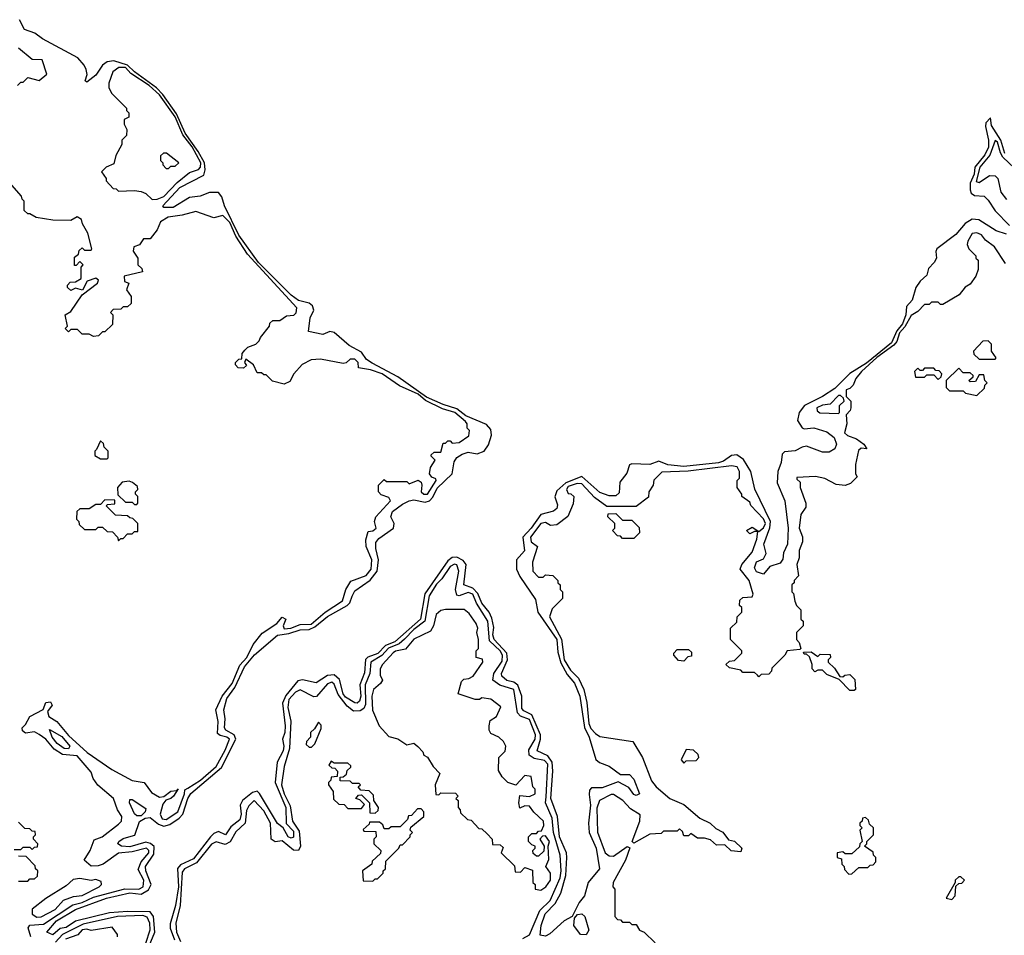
# Model space of a CAD drawing. Extents: x 2737310 to 2869991, y 870230 to 1012730.
# Tile 111 of 256: x 2845980 to 2850316, y 905522 to 909555. Entities that reach past the tile are written whole.
import ezdxf

# ---------------------------------------------------------------- set-up
doc = ezdxf.new("R2010")
doc.units = 0

msp = doc.modelspace()

# ---------------------------------------------------------------- linework, layer by layer
at = {"layer": '0CON02XD'}
for points in [[(2847444.4, 907015.6), (2847455, 907038.8), (2847523.7, 907086.3), (2847553.3, 907125), (2847560.6, 907175), (2847548.1, 907225), (2847547.7, 907252.3), (2847560.9, 907269.1), (2847626, 907315), (2847629.2, 907335), (2847614, 907365), (2847622.1, 907387.9), (2847665, 907421.2), (2847695, 907436.2), (2847715, 907440), (2847765, 907430), (2847785, 907435.7), (2847798.9, 907451.1), (2847818, 907492), (2847885, 907553.8), (2847893, 907607), (2847904.3, 907625.7), (2847928.3, 907641.7), (2847955, 907650), (2847995, 907643.3), (2848025.8, 907654.2), (2848045, 907682.5), (2848057.5, 907725), (2848055, 907750), (2848035, 907771.2), (2847945, 907810), (2847905, 907841.2), (2847845, 907859.2), (2847771.7, 907891.7), (2847645, 907982.2), (2847532.2, 908042.2), (2847507.6, 908057.6), (2847485, 908090), (2847430.3, 908120.3), (2847365, 908177.1), (2847345, 908180.8), (2847315, 908168), (2847251.7, 908181.7), (2847258.9, 908241.1), (2847275.7, 908275), (2847269.4, 908295), (2847255, 908306.5), (2847207.7, 908317.7), (2847175, 908341.5), (2847031.5, 908485), (2846945, 908605.6), (2846881.8, 908735), (2846870.5, 908775), (2846855, 908794.4), (2846815.7, 908794.3), (2846775, 908777.5), (2846728.3, 908771.7), (2846655, 908728), (2846615, 908727.5), (2846610, 908735), (2846685, 908815.8), (2846790.5, 908869.5), (2846796.4, 908893.6), (2846793.2, 908925), (2846765.9, 908974.1), (2846708.7, 909055), (2846670.2, 909140.2), (2846609.6, 909225), (2846581.8, 909255), (2846484.8, 909324.8), (2846454.4, 909355), (2846395, 909373.3), (2846365, 909369.4), (2846344, 909355), (2846315, 909310), (2846275, 909280), (2846267.5, 909285), (2846276.7, 909313.3), (2846272, 909335), (2846264.1, 909354.1), (2846236.4, 909386.4), (2846080.6, 909470.6), (2846045.8, 909495), (2846001.4, 909511.4), (2845978.8, 909555)], [(2845970, 909265), (2845985, 909280), (2845995, 909280), (2846015, 909300), (2846065, 909287.5), (2846100, 909315), (2846078.3, 909378.3), (2846035, 909380), (2845975, 909430)], [(2846563, 908763), (2846585, 908763.8), (2846615, 908776.2), (2846672.7, 908837.3), (2846728.3, 908881.7), (2846766.7, 908895), (2846775.7, 908905), (2846777.3, 908925), (2846739.1, 908995), (2846698.1, 909048.1), (2846665, 909127.8), (2846595, 909224.4), (2846550.6, 909265), (2846468.5, 909318.5), (2846445, 909344.2), (2846415.9, 909344.1), (2846390, 909325), (2846372.5, 909275), (2846372.5, 909255), (2846385, 909230), (2846450, 909165), (2846450, 909155), (2846460, 909145), (2846460, 909125), (2846440, 909115), (2846440, 909095), (2846451.7, 909071.7), (2846450, 909045), (2846430, 909025), (2846430, 909005), (2846403, 908957), (2846395, 908920), (2846360, 908905), (2846340, 908885), (2846360, 908855), (2846360, 908845), (2846391.7, 908811.7), (2846405, 908810), (2846415, 908800), (2846485, 908802.5), (2846515, 908797.5), (2846535, 908790), (2846563, 908763)], [(2850318.2, 908965), (2850300, 909025), (2850259.2, 909089.2), (2850255, 909122.5), (2850235, 909100), (2850232.7, 909085), (2850246.9, 909025), (2850245.9, 908994.1), (2850230.8, 908959.2), (2850186.2, 908905), (2850182.5, 908875), (2850166.2, 908835), (2850165.6, 908805.6), (2850170.6, 908790.6), (2850185, 908780), (2850227, 908777), (2850245, 908760), (2850275, 908712.5), (2850338.3, 908648.3)], [(2850360.6, 908900.6), (2850310, 908950), (2850298.7, 908968.7), (2850285.6, 909015), (2850275, 909022.5), (2850252.1, 908957.9), (2850208, 908905), (2850192, 908842), (2850205, 908837.5), (2850250.7, 908869.3), (2850275, 908867.5), (2850286.7, 908855), (2850300, 908795), (2850325, 908762.5)], [(2846635, 908900), (2846645, 908910), (2846665, 908910), (2846680, 908925), (2846627, 908967), (2846613, 908967), (2846600, 908955), (2846600, 908935), (2846610, 908925), (2846610, 908915), (2846625, 908900), (2846635, 908900)], [(2846720, 906170), (2846775.4, 906204.6), (2846845.7, 906265), (2846885, 906336.7), (2846903.3, 906385), (2846892.5, 906395), (2846862, 906402), (2846851.2, 906411.2), (2846853.6, 906463.6), (2846843.3, 906515), (2846870.8, 906575), (2846915, 906631.2), (2846948.6, 906711.4), (2846980, 906745), (2847007.5, 906802.5), (2847047, 906853), (2847112.5, 906895), (2847135, 906922.5), (2847152.5, 906915), (2847140, 906885), (2847145, 906872), (2847174.2, 906874.2), (2847215, 906890.6), (2847262.7, 906892.7), (2847325.5, 906944.5), (2847401.2, 906995), (2847416.2, 907045), (2847438.3, 907081.7), (2847505, 907106.2), (2847528, 907135), (2847530, 907175), (2847506.2, 907235), (2847503.6, 907263.6), (2847515, 907300), (2847535, 907303.3), (2847550, 907315), (2847542.5, 907345), (2847547.5, 907365), (2847612.5, 907435), (2847605, 907450), (2847571.7, 907461.7), (2847560, 907475), (2847560, 907505), (2847585, 907530), (2847595, 907520), (2847685, 907520), (2847695, 907510), (2847735, 907526.7), (2847747.3, 907517.3), (2847751.2, 907505), (2847747.5, 907475), (2847760, 907465), (2847776.2, 907465), (2847813.3, 907525), (2847812.5, 907532.5), (2847795, 907540), (2847783.8, 907555), (2847788.3, 907581.7), (2847810, 907615), (2847791.7, 907631.7), (2847791.7, 907638.3), (2847805, 907650), (2847835, 907650), (2847845, 907690), (2847855, 907690), (2847865, 907700), (2847875, 907700), (2847885, 907690), (2847915, 907692.5), (2847958.3, 907721.7), (2847960, 907745), (2847950, 907755), (2847950, 907775), (2847942.5, 907785), (2847896.2, 907825), (2847841.3, 907841.3), (2847766.8, 907876.8), (2847735, 907905.4), (2847652.5, 907942.5), (2847576.7, 907995), (2847525, 908012.5), (2847471.7, 908021.7), (2847470, 908045), (2847455, 908060), (2847435, 908060), (2847417, 908043), (2847405, 908040), (2847305, 908060), (2847263.6, 908056.4), (2847223.6, 908036.4), (2847187.5, 907995), (2847169.3, 907960.7), (2847145, 907950), (2847092.5, 907962.5), (2847065, 907990), (2847055, 907990), (2847045, 908000), (2847025, 908000), (2847010, 908035), (2846975, 908060), (2846970, 908045), (2846978.3, 908031.7), (2846965, 908020), (2846941.7, 908021.7), (2846930, 908035), (2846930, 908045), (2846945, 908060), (2846958.3, 908061.7), (2846960, 908085), (2846970.7, 908099.3), (2846985, 908112.5), (2847020, 908125), (2847035, 908140), (2847040, 908155), (2847080, 908205), (2847081.7, 908218.3), (2847095, 908230), (2847125, 908230), (2847155, 908250), (2847187, 908253), (2847197, 908263), (2847200, 908285), (2846982.3, 908522.3), (2846930.9, 908600.9), (2846905, 908661.2), (2846875, 908692.5), (2846835, 908682.5), (2846755, 908710), (2846695, 908693.8), (2846634.2, 908685.8), (2846600, 908665), (2846585, 908630), (2846555, 908590), (2846525, 908590), (2846506.7, 908563.3), (2846482.5, 908555), (2846480, 908535), (2846500, 908505), (2846500, 908475), (2846518.3, 908458.3), (2846520, 908445), (2846440, 908425), (2846441.7, 908401.7), (2846460, 908395), (2846450, 908365), (2846470, 908335), (2846470, 908305), (2846455, 908290), (2846435, 908290), (2846425, 908280), (2846391.7, 908278.3), (2846380, 908265), (2846390, 908255), (2846388.3, 908211.7), (2846355, 908180), (2846345, 908180), (2846327, 908163), (2846305, 908160), (2846285, 908170), (2846255, 908170), (2846235, 908190), (2846205, 908190), (2846195, 908180), (2846180, 908195), (2846190, 908205), (2846180, 908255), (2846205, 908270), (2846255, 908342.5), (2846322.5, 908395), (2846327, 908407), (2846315, 908416.7), (2846277, 908403), (2846257, 908363), (2846225, 908372.5), (2846205, 908362.5), (2846190, 908375), (2846190, 908385), (2846201.7, 908398.3), (2846225, 908400), (2846250, 908415), (2846250, 908465), (2846260, 908475), (2846245, 908490), (2846228.3, 908471.7), (2846221.7, 908471.7), (2846221.7, 908508.3), (2846238.3, 908521.7), (2846241.7, 908538.3), (2846255, 908550), (2846265, 908540), (2846295, 908540), (2846297.5, 908545), (2846280, 908615), (2846256.4, 908656.4), (2846252.5, 908675), (2846233.3, 908686.7), (2846205, 908670), (2846125, 908672.5), (2846053, 908683), (2846025, 908700), (2846015, 908700), (2846000, 908715), (2846000, 908755), (2845990, 908765), (2845988.3, 908778.3), (2845925, 908850)], [(2850325, 908610), (2850280, 908625), (2850203.9, 908673.9), (2850174.3, 908675.7), (2850143.2, 908656.8), (2850101.9, 908608.1), (2850018.8, 908545), (2850013.9, 908533.9), (2850017.5, 908505), (2850007.5, 908485), (2849981.7, 908458.3), (2849975, 908430), (2849945, 908403.3), (2849926, 908375), (2849909.8, 908320.2), (2849885, 908291.2), (2849881.5, 908255), (2849867.7, 908215), (2849843.2, 908185), (2849818.4, 908131.6), (2849708.3, 908041.7), (2849635, 907996.7), (2849569.6, 907930.4), (2849515.3, 907894.7), (2849435.8, 907855), (2849411.9, 907825), (2849405, 907790), (2849425, 907756.7), (2849435, 907752.5), (2849477.7, 907757.7), (2849535, 907740), (2849566.7, 907715), (2849577.5, 907685), (2849570, 907665), (2849545, 907650), (2849515, 907650), (2849445, 907676), (2849425, 907672.5), (2849394.2, 907655.8), (2849348.3, 907651.7), (2849338.3, 907641.7), (2849333.3, 907605), (2849318.6, 907565), (2849315.8, 907515), (2849348.8, 907435), (2849364, 907315), (2849360.8, 907245), (2849343, 907207), (2849340.7, 907179.3), (2849328.3, 907161.7), (2849283.6, 907146.4), (2849255, 907112.5), (2849225, 907123.3), (2849215, 907140), (2849225, 907166.7), (2849255, 907180), (2849266.4, 907203.6), (2849257.5, 907245), (2849283.6, 907316.4), (2849285.7, 907345), (2849216.8, 907486.8), (2849199.2, 907565), (2849167.9, 907617.9), (2849137.9, 907637.9), (2849115, 907635.6), (2849079.7, 907610.3), (2849057.3, 907602.7), (2848905, 907586.9), (2848833.9, 907593.9), (2848795, 907610.5), (2848755, 907596.2), (2848675, 907598.1), (2848665.8, 907594.2), (2848653.3, 907556.7), (2848622.1, 907517.9), (2848619.3, 907470.7), (2848605, 907457.5), (2848575, 907458), (2848535, 907472.9), (2848455, 907542.5), (2848385, 907514.5), (2848345, 907479.2), (2848336.4, 907453.6), (2848348.3, 907418.3), (2848345, 907402.5), (2848330, 907390), (2848275, 907376), (2848232.9, 907315), (2848195.6, 907275), (2848202.9, 907215), (2848167.5, 907175), (2848166.9, 907135), (2848182.3, 907102.3), (2848250.7, 907000.7), (2848262, 906945), (2848345.5, 906825), (2848349.3, 906769.3), (2848362.5, 906722.5), (2848390.8, 906670.8), (2848422.4, 906632.4), (2848446.9, 906575), (2848467.2, 906437.2), (2848488.1, 906395), (2848516.8, 906296.8), (2848532.6, 906282.6), (2848576.1, 906266.1), (2848625, 906230), (2848665, 906230), (2848685, 906210), (2848710, 906145), (2848695, 906137.5), (2848685, 906142.5), (2848663, 906173), (2848615, 906197.5), (2848545, 906172), (2848498.3, 906171.7), (2848489.5, 906160.5), (2848487.7, 906142.3), (2848493.1, 906095), (2848484.3, 906015), (2848488.1, 905975), (2848518.6, 905905), (2848533.8, 905815), (2848483.8, 905755), (2848466.7, 905695), (2848443.9, 905666.1), (2848412.5, 905605), (2848377.5, 905585), (2848315, 905527.5), (2848295, 905517.5), (2848272.5, 905522.5), (2848276.7, 905565), (2848294.4, 905615.6), (2848338.2, 905661.8), (2848363.2, 905706.8), (2848384.4, 905785), (2848390, 905865), (2848387.1, 905885), (2848356.9, 905955), (2848348.1, 906045), (2848319.4, 906125), (2848327.5, 906245), (2848324.6, 906284.6), (2848305, 906312.9), (2848258, 906335), (2848273.3, 906385), (2848273.5, 906405), (2848235, 906492.5), (2848200.2, 906510.2), (2848191.2, 906521.2), (2848190.8, 906575), (2848173.8, 906623.8), (2848156.2, 906636.2), (2848124.5, 906644.5), (2848103.2, 906663.2), (2848101.4, 906675), (2848127.5, 906735), (2848124.4, 906765), (2848070, 906825), (2848063.5, 906845), (2848067.4, 906877.4), (2848059.1, 906919.1), (2848047.1, 906945), (2848014.4, 906985), (2847997.3, 907027.3), (2847975, 907050.5), (2847936, 907066), (2847946, 907155), (2847933.4, 907173.4), (2847905, 907187.8), (2847884.6, 907185.4), (2847865, 907170.8), (2847763.8, 907026.2), (2847744.2, 906915), (2847631.4, 906815), (2847591.2, 906798.8), (2847556.5, 906763.5), (2847512.8, 906747.2), (2847502.8, 906737.2), (2847498.6, 906678.6), (2847477.8, 906625), (2847481.9, 906575), (2847476.8, 906553.2), (2847465.7, 906544.3), (2847455, 906545.8), (2847415, 906571.4), (2847404.2, 906585.8), (2847388.3, 906648.3), (2847365, 906668.9), (2847335, 906665.6), (2847285, 906634.2), (2847225, 906646.9), (2847205, 906642), (2847152.4, 906577.6), (2847137.5, 906545), (2847148.9, 906445), (2847147.5, 906415), (2847137.1, 906385), (2847143.1, 906355), (2847139.4, 906335), (2847113.1, 906285), (2847104.2, 906195), (2847151.1, 906085), (2847154, 906014), (2847185, 905980), (2847185.5, 905954.5), (2847175, 905949.2), (2847162, 905955), (2847140, 905995), (2847114.5, 906014.5), (2847036.4, 906146.4), (2847025, 906156), (2847005, 906150.8), (2846960.8, 906115), (2846951.4, 906095), (2846954.4, 906055), (2846949.1, 906030.9), (2846910.3, 905999.7), (2846886.7, 905965), (2846855, 905978.8), (2846835, 905970.8), (2846820, 905955), (2846745, 905858.6), (2846688.2, 905831.8), (2846674.4, 905815.6), (2846678.8, 905735), (2846666.4, 905653.6), (2846642.7, 905572.7), (2846643, 905553), (2846662, 905502)], [(2850320.7, 908480.7), (2850272.5, 908555), (2850233.6, 908583.6), (2850215, 908606.7), (2850195, 908616.2), (2850175, 908612.5), (2850155, 908580), (2850152.5, 908565), (2850160, 908545), (2850190, 908515), (2850190, 908505), (2850200, 908495), (2850200, 908455), (2850190, 908425), (2850165, 908390), (2850143.3, 908376.7), (2850117, 908343), (2850045, 908300), (2850035, 908300), (2850025, 908310), (2849995, 908310), (2849985, 908300), (2849965, 908300), (2849935, 908270), (2849905, 908252.5), (2849878.5, 908201.5), (2849855, 908175.8), (2849842.3, 908137.7), (2849829.1, 908120.9), (2849755, 908066.4), (2849687.5, 908005), (2849662.5, 907975), (2849650, 907945), (2849635, 907930), (2849620, 907925), (2849620, 907895), (2849640, 907875), (2849640, 907845), (2849637, 907833), (2849620, 907815), (2849622.5, 907775), (2849612.5, 907735), (2849625, 907723.3), (2849665, 907708.8), (2849697.5, 907685), (2849710, 907665), (2849685, 907667.5), (2849673, 907657), (2849660, 907595), (2849660, 907555), (2849668.3, 907541.7), (2849638.3, 907511.7), (2849615, 907502.5), (2849575, 907507.5), (2849525, 907533.3), (2849485, 907543.3), (2849401.7, 907538.3), (2849401.7, 907531.7), (2849417.5, 907517.5), (2849417.5, 907495), (2849442.5, 907425), (2849441.7, 907408.3), (2849420, 907375), (2849412.5, 907315), (2849427, 907277), (2849427.5, 907255), (2849413, 907217), (2849412.5, 907185), (2849402.5, 907155), (2849410, 907105), (2849390, 907085), (2849390, 907075), (2849380, 907065), (2849380, 907035), (2849387, 907027), (2849393, 906993), (2849400, 906975), (2849420, 906955), (2849420, 906915), (2849430, 906905), (2849430, 906885), (2849400, 906855), (2849400, 906825), (2849411.7, 906811.7), (2849420, 906785), (2849415, 906780), (2849360, 906775), (2849350, 906755), (2849291.7, 906698.3), (2849290, 906685), (2849278.3, 906671.7), (2849245, 906670), (2849235, 906660), (2849228.3, 906668.3)], [(2850275, 908060), (2850280, 908065), (2850260, 908095), (2850260, 908125), (2850245, 908140), (2850221.7, 908138.3), (2850180, 908095), (2850181.7, 908081.7), (2850205, 908060), (2850275, 908060)], [(2850025, 907970), (2850038.3, 907981.7), (2850040, 907995), (2850028.3, 908008.3), (2850015, 908010), (2850005, 908020), (2849965, 908020), (2849955, 908010), (2849945, 908010), (2849935, 908020), (2849920, 908005), (2849925, 907980), (2849965, 907980), (2849975, 907990), (2850005, 907990), (2850025, 907970)], [(2850195, 907900), (2850228.3, 907931.7), (2850230, 907945), (2850240, 907955), (2850230, 907965), (2850225, 907990), (2850205, 907990), (2850188.3, 907961.7), (2850165, 907960), (2850160, 907965), (2850178.3, 907981.7), (2850178.3, 907988.3), (2850165, 908000), (2850135, 908000), (2850115, 908020), (2850060, 907965), (2850060, 907935), (2850075, 907920), (2850135, 907920), (2850145, 907910), (2850195, 907900)], [(2849585, 907820), (2849590, 907825), (2849590, 907855), (2849610, 907875), (2849608.3, 907888.3), (2849595, 907900), (2849585, 907900), (2849548.3, 907861.7), (2849515, 907857.5), (2849490, 907845), (2849491.7, 907831.7), (2849503, 907823), (2849585, 907820)], [(2846365, 907620), (2846370, 907625), (2846370, 907655), (2846351.7, 907671.7), (2846348.3, 907688.3), (2846335, 907700), (2846318.3, 907661.7), (2846310, 907655), (2846310, 907635), (2846335, 907620), (2846365, 907620)], [(2849228.3, 906668.3), (2849215, 906680), (2849165, 906680), (2849155, 906690), (2849105, 906700), (2849090, 906715), (2849105, 906730), (2849128.3, 906731.7), (2849160, 906765), (2849160, 906775), (2849110, 906825), (2849110, 906875), (2849138.3, 906901.7), (2849140, 906925), (2849160, 906945), (2849160, 906965), (2849150, 906975), (2849151.7, 906998.3), (2849165, 907010), (2849205, 907012.5), (2849210, 907025), (2849192.5, 907085), (2849152.5, 907135), (2849160, 907155), (2849205, 907210), (2849226.4, 907266.4), (2849230, 907300), (2849215, 907300), (2849195, 907290), (2849180, 907305), (2849205, 907320), (2849235, 907300), (2849255, 907316.7), (2849264, 907335), (2849255, 907356.2), (2849200, 907415), (2849195, 907430), (2849160, 907455), (2849160, 907465), (2849140, 907495), (2849140, 907525), (2849150, 907535), (2849150, 907565), (2849140, 907585), (2849115, 907590), (2848924, 907566), (2848808.3, 907561.7), (2848773, 907527), (2848770, 907505), (2848750, 907475), (2848748.3, 907451.7), (2848695, 907410), (2848565, 907410), (2848510.5, 907450.5), (2848455, 907510), (2848435, 907512.5), (2848395, 907498), (2848387.5, 907485), (2848395, 907467.5), (2848407, 907467), (2848420, 907455), (2848417, 907423), (2848393, 907367), (2848345, 907330), (2848317, 907327), (2848302.5, 907335), (2848295, 907340), (2848275, 907336.2), (2848230, 907275), (2848232.5, 907255), (2848260, 907235), (2848237.5, 907165), (2848240, 907125), (2848265, 907100), (2848285, 907100), (2848295, 907110), (2848327, 907107), (2848350, 907085), (2848350, 907075), (2848360, 907065), (2848360, 907045), (2848370, 907035), (2848370, 907005), (2848325, 906960), (2848313.3, 906925), (2848365.6, 906825.6), (2848378.1, 906735), (2848405, 906690), (2848441.2, 906655), (2848464.4, 906604.4), (2848477.3, 906547.3), (2848486, 906455), (2848495, 906433.3), (2848515, 906410), (2848535, 906397.5), (2848680, 906375), (2848722.5, 906305), (2848761.7, 906201.7), (2848782.5, 906175), (2848842.5, 906125), (2848905, 906097.5), (2848975, 906037.5), (2849020, 906015), (2849045, 905992.5), (2849076.1, 905976.1), (2849101.7, 905941.7), (2849127, 905937), (2849160, 905905), (2849155, 905890), (2849113.6, 905893.6), (2849085, 905920), (2849048.3, 905918.3), (2849021.7, 905941.7), (2848995, 905950), (2848965, 905950), (2848935, 905970), (2848925, 905960), (2848905, 905960), (2848898.3, 905978.3), (2848885, 905990), (2848875, 905980), (2848815, 905980), (2848805, 905970), (2848755, 905967.5), (2848685, 905927.5), (2848677.5, 905935), (2848711.2, 906025), (2848712.5, 906052.5), (2848669.5, 906079.5), (2848635.8, 906115.8), (2848595, 906142.5), (2848585, 906142.5), (2848532.5, 906115), (2848521.7, 906081.7), (2848523.6, 905976.4), (2848557.5, 905885), (2848575, 905872.5), (2848595, 905870), (2848655, 905912.5), (2848666.7, 905906.7), (2848647.7, 905852.3), (2848593.3, 905755), (2848592.5, 905735), (2848600, 905725), (2848600, 905605), (2848611.7, 905591.7), (2848625, 905590), (2848635, 905580), (2848665, 905580), (2848675, 905570), (2848695, 905570), (2848710, 905545), (2848730, 905535), (2848778.3, 905488.3)], [(2846495, 907420), (2846500, 907425), (2846500, 907455), (2846490, 907465), (2846490, 907475), (2846500, 907485), (2846498.3, 907498.3), (2846477, 907517), (2846461.7, 907521.7), (2846431.7, 907518.3), (2846410, 907495), (2846411.7, 907461.7), (2846445, 907430), (2846475, 907430), (2846485, 907420), (2846495, 907420)], [(2846415, 907260), (2846425, 907270), (2846435, 907270), (2846455, 907290), (2846475, 907290), (2846485, 907300), (2846500, 907300), (2846500, 907335), (2846478.3, 907358.3), (2846465, 907360), (2846455, 907370), (2846401.7, 907371.7), (2846361.7, 907411.7), (2846365, 907420), (2846398.3, 907421.7), (2846398.3, 907438.3), (2846355, 907440), (2846335, 907420), (2846315, 907420), (2846285, 907400), (2846245, 907400), (2846231.7, 907388.3), (2846230, 907355), (2846240, 907345), (2846241.7, 907331.7), (2846265, 907310), (2846315, 907310), (2846325, 907320), (2846345, 907320), (2846365, 907300), (2846388.3, 907298.3), (2846410, 907275), (2846415, 907260)], [(2848685, 907270), (2848635, 907270), (2848625, 907280), (2848611.7, 907281.7), (2848590, 907305), (2848600, 907315), (2848600, 907335), (2848570, 907365), (2848571.7, 907378.3), (2848605, 907380), (2848635, 907350), (2848675, 907350), (2848708.3, 907318.3), (2848710, 907295), (2848685, 907270)], [(2848195, 905507.5), (2848225, 905523.8), (2848269.7, 905630.3), (2848315.8, 905675), (2848360.6, 905775), (2848364.3, 905805), (2848359.2, 905875), (2848330.6, 905975), (2848325, 906037.5), (2848295.8, 906105), (2848298.2, 906131.8), (2848305.6, 906275), (2848291.2, 906291.2), (2848245, 906301.2), (2848223.8, 906315), (2848221.2, 906338.8), (2848250, 906385), (2848251.9, 906405), (2848225, 906472), (2848185, 906487.5), (2848171.5, 906501.5), (2848156, 906605), (2848094.2, 906624.2), (2848063.3, 906645), (2848068, 906675), (2848105, 906730), (2848106.7, 906755), (2848095, 906774.2), (2848049.3, 906819.3), (2848041.9, 906905), (2847991.4, 906985), (2847975, 907023.8), (2847955, 907032), (2847915, 907016.7), (2847905, 907020), (2847899.2, 907045), (2847914, 907125), (2847905, 907153.3), (2847895, 907156.2), (2847875, 907146.2), (2847838.3, 907091.7), (2847815, 907068), (2847783.6, 907016.4), (2847763.8, 906906.2), (2847715, 906868.6), (2847675, 906825.6), (2847651.2, 906805), (2847604.1, 906785.9), (2847575, 906754.3), (2847526, 906725), (2847521.4, 906675), (2847500.6, 906625), (2847502.1, 906537.9), (2847495, 906521.2), (2847479.7, 906510.3), (2847449.5, 906509.5), (2847421.7, 906531.7), (2847382.2, 906582.2), (2847365, 906627.5), (2847355, 906636.7), (2847335, 906630), (2847287, 906573), (2847275, 906572.5), (2847215, 906602.5), (2847195, 906593.3), (2847165, 906560), (2847160, 906525), (2847174.2, 906465), (2847167.5, 906345), (2847144.1, 906265.9), (2847133.1, 906185), (2847144.4, 906145), (2847171.3, 906091.3), (2847181.4, 906025), (2847210.6, 905980.6), (2847216.2, 905915), (2847207.5, 905895), (2847185, 905896.7), (2847135, 905937.5), (2847105, 905933.3), (2847087.5, 905945), (2847083.8, 906016.2), (2847055, 906070), (2847012.5, 906115), (2846988.3, 906091.7), (2846977.9, 906072.1), (2846972, 906015), (2846932.1, 905977.9), (2846907, 905933), (2846885, 905921.2), (2846845, 905933.3), (2846825, 905923.8), (2846759.1, 905840.9), (2846705, 905814), (2846695, 905800), (2846687.1, 905652.9), (2846666.9, 905575), (2846670.5, 905535), (2846687.8, 905495)], [(2846540.3, 905449.7), (2846574.4, 905535), (2846568.6, 905605), (2846554.5, 905624.5), (2846455, 905627.1), (2846375, 905621.4), (2846225.7, 905584.3), (2846185, 905556.7), (2846158, 905552), (2846125, 905523.8), (2846100, 905535), (2846141.2, 905585), (2846225, 905635.8), (2846362.5, 905685), (2846465, 905708.9), (2846515, 905702.2), (2846547.4, 905722.6), (2846558.6, 905745), (2846535.8, 905805), (2846534.3, 905825), (2846571.1, 905878.9), (2846572.2, 905912.2), (2846556.5, 905926.5), (2846535, 905931.9), (2846465, 905911.1), (2846427.5, 905915), (2846412.5, 905925), (2846416.7, 905935), (2846435, 905948.8), (2846460, 905955), (2846486.7, 905963.3), (2846507.5, 906022.5), (2846532.5, 906037.5), (2846555, 906040), (2846591.3, 906011.3), (2846615, 906002.9), (2846640.3, 906009.7), (2846681.7, 906038.3), (2846698.1, 906055), (2846720, 906125), (2846733.3, 906146.7), (2846868.8, 906261.2), (2846932.2, 906385), (2846924.2, 906405), (2846888, 906425), (2846881.4, 906435), (2846884.4, 906475), (2846879.2, 906515), (2846892.2, 906565), (2846926.6, 906613.4), (2846970.5, 906705), (2847013.3, 906756.7), (2847115.8, 906844.2), (2847165, 906850.5), (2847215, 906867.5), (2847255, 906869.5), (2847279.7, 906880.3), (2847335, 906925.6), (2847422, 906975), (2847433.4, 906986.6), (2847444.4, 907015.6)], [(2848275, 905720), (2848297.5, 905735), (2848316.7, 905765), (2848317.5, 905795), (2848297.5, 905825), (2848310, 905855), (2848307.5, 905915), (2848312.5, 905935), (2848295, 905960), (2848281.7, 905958.3), (2848270, 905945), (2848290, 905915), (2848288.3, 905891.7), (2848265, 905870), (2848255, 905870), (2848241.7, 905881.7), (2848240, 905895), (2848250, 905905), (2848250, 905915), (2848235, 905920), (2848220, 905935), (2848220, 905955), (2848235, 905970), (2848255, 905970), (2848265, 905980), (2848278.3, 905981.7), (2848287.5, 906005), (2848286.7, 906025), (2848243.6, 906063.6), (2848225, 906090), (2848205, 906092.5), (2848181.7, 906081.7), (2848177.5, 906105), (2848183, 906137), (2848225, 906132.5), (2848250, 906145), (2848250, 906165), (2848240, 906175), (2848231.7, 906221.7), (2848203.9, 906226.1), (2848165, 906182.5), (2848130, 906195), (2848105, 906220), (2848088.3, 906248.3), (2848090, 906305), (2848117, 906333), (2848120, 906355), (2848110, 906375), (2848090, 906395), (2848055, 906410), (2848047.5, 906425), (2848047.5, 906445), (2848051.7, 906468.3), (2848080, 906485), (2848098.3, 906528.3), (2848055, 906562.5), (2848015, 906567.5), (2848005, 906560), (2847985, 906560), (2847910, 906585), (2847925, 906640), (2847935, 906650), (2847957, 906653), (2847976.4, 906663.6), (2848020, 906725), (2848018.3, 906738.3), (2847990, 906745), (2847990, 906775), (2848000, 906785), (2848000, 906825), (2847992.5, 906855), (2847997.5, 906875), (2847990, 906895), (2847959.3, 906939.3), (2847937, 906957), (2847855, 906957.5), (2847835, 906952.5), (2847813.3, 906935), (2847802.5, 906885), (2847789.3, 906860.7), (2847715, 906826.7), (2847678.3, 906781.7), (2847635, 906773.8), (2847624.3, 906765.7), (2847577.5, 906715), (2847567.5, 906695), (2847567, 906667), (2847577.5, 906645), (2847569.3, 906630.7), (2847537.5, 906605), (2847531.2, 906575), (2847533.8, 906513.8), (2847562.5, 906445), (2847605, 906397.5), (2847645, 906387.5), (2847685, 906360), (2847715, 906367.5), (2847733, 906353), (2847755, 906330), (2847760, 906315), (2847776.4, 906306.4), (2847800, 906265), (2847830, 906235), (2847810, 906185), (2847811.7, 906141.7), (2847825, 906140), (2847835, 906150), (2847898.3, 906148.3), (2847910, 906135), (2847900, 906125), (2847910, 906115), (2847910, 906085), (2847920, 906075), (2847921.7, 906061.7), (2847951.7, 906031.7), (2847968.3, 906028.3), (2848001.7, 905991.7), (2848015, 905990), (2848038.3, 905968.3), (2848060, 905945), (2848061.7, 905921.7), (2848095, 905920), (2848108.3, 905908.3), (2848100, 905885), (2848158.3, 905828.3), (2848161.7, 905801.7), (2848185, 905800), (2848205, 905820), (2848238.3, 905808.3), (2848240, 905755), (2848250, 905745), (2848250, 905725), (2848275, 905720)], [(2848905, 906730), (2848881.7, 906731.7), (2848860, 906755), (2848860, 906765), (2848875, 906780), (2848925, 906780), (2848938.3, 906768.3), (2848938.3, 906751.7), (2848921.7, 906748.3), (2848905, 906730)], [(2849655, 906600), (2849635, 906600), (2849588.3, 906648.3), (2849535, 906670), (2849515, 906690), (2849495, 906690), (2849481.7, 906681.7), (2849470, 906695), (2849470, 906715), (2849458.3, 906748.3), (2849445, 906760), (2849435, 906760), (2849431.7, 906768.3), (2849465, 906770), (2849495, 906750), (2849505, 906760), (2849548.3, 906758.3), (2849550, 906745), (2849540, 906735), (2849540, 906725), (2849568.3, 906698.3), (2849591.7, 906661.7), (2849605, 906660), (2849613, 906667), (2849635, 906670), (2849658.3, 906648.3), (2849660, 906605), (2849655, 906600)], [(2846029.2, 905515), (2846016.7, 905555), (2846023.9, 905566.1), (2846085, 905571.4), (2846213.8, 905656.2), (2846255, 905666.7), (2846305, 905689.5), (2846443.4, 905726.6), (2846505, 905724.3), (2846523.8, 905735), (2846526, 905765), (2846501.7, 905811.7), (2846514.4, 905845.6), (2846549.2, 905885), (2846548, 905895), (2846537.5, 905905), (2846475, 905890), (2846415, 905884.2), (2846346.7, 905835), (2846325, 905828), (2846295, 905826.7), (2846263, 905853), (2846290, 905895), (2846308.3, 905941.7), (2846342.5, 905955), (2846415, 906011.2), (2846428.8, 906025), (2846430, 906045), (2846410, 906075), (2846392.5, 906125), (2846323.6, 906183.6), (2846303, 906213), (2846295, 906240), (2846233, 906313), (2846168.3, 906318.3), (2846131.4, 906341.4), (2846095, 906386), (2846065, 906406.7), (2846045, 906417.5), (2846005, 906412.5), (2845991.7, 906421.7), (2845990, 906435), (2846005, 906450), (2846024, 906486), (2846083, 906517), (2846095, 906547.5), (2846115, 906550), (2846122.5, 906535), (2846102.5, 906507.5), (2846107.5, 906485), (2846143.9, 906463.9), (2846195, 906401.2), (2846277, 906327), (2846385, 906252.5), (2846475, 906203.3), (2846527.5, 906195), (2846560.3, 906150.3), (2846595, 906130.8), (2846615, 906132.5), (2846645, 906156.7), (2846670, 906160), (2846677.5, 906167.5), (2846657.5, 906135), (2846646.1, 906123.9), (2846623.3, 906116.7), (2846610, 906100), (2846598, 906055), (2846607.5, 906035), (2846625, 906032.5), (2846675.8, 906065), (2846705.7, 906145), (2846707, 906163), (2846720, 906170)], [(2847265, 906350), (2847280, 906365), (2847307, 906433), (2847307, 906447), (2847295, 906460), (2847278.3, 906431.7), (2847260, 906415), (2847260, 906395), (2847242.5, 906375), (2847241.7, 906361.7), (2847255, 906350), (2847265, 906350)], [(2846195, 906342.5), (2846175, 906344.4), (2846145, 906366), (2846122.5, 906395), (2846111.7, 906428.3), (2846165, 906398), (2846201.2, 906355), (2846195, 906342.5)], [(2848905, 906280), (2848915, 906290), (2848958.3, 906291.7), (2848970, 906305), (2848968.3, 906318.3), (2848947, 906337), (2848915, 906340), (2848892.5, 906295), (2848905, 906280)], [(2847545, 906060), (2847558.3, 906071.7), (2847560, 906085), (2847540, 906115), (2847538.3, 906138.3), (2847518.3, 906158.3), (2847481.7, 906161.7), (2847470, 906175), (2847480, 906185), (2847475, 906190), (2847445, 906190), (2847435, 906200), (2847391.7, 906201.7), (2847391.7, 906218.3), (2847405, 906220), (2847418.3, 906231.7), (2847421.7, 906248.3), (2847438.3, 906261.7), (2847438.3, 906268.3), (2847425, 906280), (2847365, 906280), (2847351.7, 906288.3), (2847341.7, 906271.7), (2847355, 906260), (2847368.3, 906258.3), (2847380, 906245), (2847378.3, 906221.7), (2847351.7, 906218.3), (2847350, 906205), (2847340, 906195), (2847340, 906185), (2847360, 906155), (2847361.7, 906121.7), (2847385, 906100), (2847408.3, 906098.3), (2847425, 906080), (2847485, 906080), (2847498.3, 906098.3), (2847478.3, 906118.3), (2847460, 906125), (2847471.7, 906138.3), (2847485, 906140), (2847520, 906105), (2847521.7, 906061.7), (2847545, 906060)], [(2846515, 906047.5), (2846495, 906047.5), (2846485, 906057.5), (2846463.3, 906105), (2846465, 906120), (2846475, 906120), (2846535, 906080), (2846532.5, 906065), (2846515, 906047.5)], [(2847535, 905760), (2847545, 905770), (2847555, 905770), (2847580, 905795), (2847580, 905805), (2847590, 905815), (2847591.7, 905848.3), (2847650, 905905), (2847655, 905920), (2847665, 905920), (2847700, 905955), (2847700, 905965), (2847710, 905975), (2847700, 905985), (2847701.7, 905998.3), (2847760, 906045), (2847760, 906065), (2847748.3, 906078.3), (2847731.7, 906078.3), (2847705, 906050), (2847691.7, 906048.3), (2847688.3, 906031.7), (2847655, 906000), (2847615, 906000), (2847605, 905990), (2847585, 905990), (2847578.3, 906008.3), (2847565, 906020), (2847520, 906020), (2847518.3, 906011.7), (2847491.7, 905988.3), (2847495, 905980), (2847548.3, 905978.3), (2847550, 905955), (2847540, 905945), (2847540, 905925), (2847570, 905895), (2847568.3, 905881.7), (2847531.7, 905848.3), (2847530, 905835), (2847490, 905805), (2847491.7, 905761.7), (2847535, 905760)], [(2849631.7, 905791.7), (2849645, 905792.5), (2849675, 905820), (2849715, 905820), (2849725, 905830), (2849738.3, 905831.7), (2849750, 905845), (2849750, 905865), (2849740, 905875), (2849738.3, 905888.3), (2849700, 905915), (2849710, 905925), (2849710, 905935), (2849740, 905965), (2849740, 905995), (2849721.7, 906011.7), (2849718.3, 906028.3), (2849705, 906040), (2849691.7, 906038.3), (2849690, 906025), (2849680, 906015), (2849680, 906005), (2849690, 905995), (2849680, 905985), (2849690, 905935), (2849680, 905925), (2849678.3, 905911.7), (2849645, 905880), (2849615, 905880), (2849605, 905890), (2849580, 905885), (2849580, 905865), (2849598.3, 905858.3), (2849600, 905835), (2849610, 905825), (2849611.7, 905811.7), (2849631.7, 905791.7)], [(2845955, 905900), (2845985, 905900), (2845995, 905910), (2846025, 905910), (2846035, 905900), (2846045, 905910), (2846058.3, 905911.7), (2846060, 905925), (2846040, 905945), (2846040, 905955), (2846050, 905965), (2846048.3, 905978.3), (2846035, 905980), (2846025, 905990), (2846001.7, 905991.7), (2845975, 906020)], [(2845975, 905760), (2846015, 905760), (2846025, 905770), (2846045, 905770), (2846058.3, 905781.7), (2846060, 905805), (2846050, 905815), (2846048.3, 905828.3), (2846008.3, 905868.3), (2845975, 905870)], [(2846055, 905601.2), (2846075, 905603.8), (2846136.7, 905635), (2846173, 905677), (2846217, 905693), (2846255, 905696.7), (2846330, 905735), (2846340, 905745), (2846338.3, 905758.3), (2846315, 905767.5), (2846295, 905762.5), (2846245, 905772.5), (2846215, 905767.5), (2846185, 905740), (2846095, 905683.8), (2846035, 905637.5), (2846034.1, 905614.1), (2846055, 905601.2)], [(2850085, 905680), (2850100, 905695), (2850101.7, 905738.3), (2850115, 905750), (2850128.3, 905751.7), (2850140, 905765), (2850125, 905780), (2850115, 905780), (2850100, 905765), (2850100, 905755), (2850060, 905685), (2850085, 905680)], [(2846535, 905486.7), (2846554.4, 905545.6), (2846553.1, 905575), (2846541.7, 905601.7), (2846521.7, 905608.3), (2846410, 905605), (2846258.9, 905571.1), (2846168, 905525), (2846138, 905492)], [(2848475, 905523.3), (2848450, 905525), (2848420, 905565), (2848422.5, 905597.5), (2848436.2, 905613.8), (2848455, 905616.2), (2848468, 905605), (2848486.2, 905545), (2848475, 905523.3)], [(2846410, 905515), (2846410, 905525), (2846387, 905557), (2846295, 905542.5), (2846275, 905548.8), (2846255, 905545.8), (2846236, 905524), (2846181.2, 905505)]]:
    msp.add_lwpolyline(points, dxfattribs=at)

doc.saveas('drawing.dxf')
